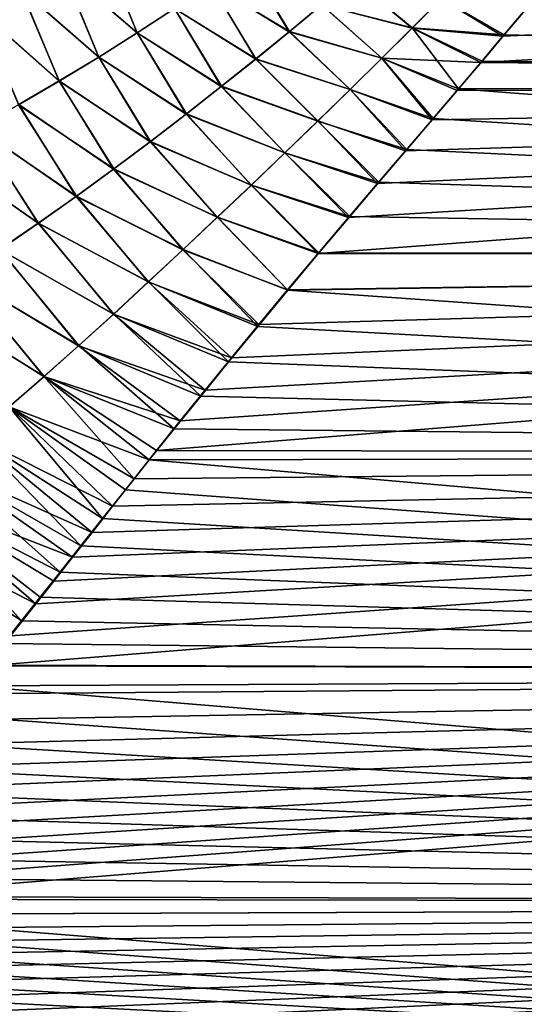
# Model space of a CAD drawing. Header units: millimetres. Extents: x -22 to 72, y 0 to 291.
# Tile 17 of 99: x 17 to 25, y 85 to 101. Entities that reach past the tile are written whole.
import ezdxf

# ---------------------------------------------------------------- set-up
doc = ezdxf.new("R2010")
doc.units = ezdxf.units.MM
doc.header["$LTSCALE"] = 65.185185
for name, color, linetype in [('13', 7, 'CONTINUOUS'), ('14', 7, 'CONTINUOUS'), ('6', 7, 'CONTINUOUS'), ('8', 7, 'CONTINUOUS')]:
    doc.layers.add(name, color=color, linetype=linetype)

msp = doc.modelspace()

# ---------------------------------------------------------------- linework, layer by layer
at = {"layer": '13', "color": 7, "linetype": 'CONTINUOUS'}
for points in [[(18.198, 102.243, 14.733), (17.538, 101.892, 15.309), (18.778, 100.823, 15.094), (18.198, 102.243, 14.733)], [(19.395, 101.227, 14.553), (18.198, 102.243, 14.733), (18.778, 100.823, 15.094), (19.395, 101.227, 14.553)], [(20.571, 102.028, 13.4), (19.994, 101.629, 13.988), (21.292, 100.844, 13.959), (20.571, 102.028, 13.4)], [(21.826, 101.288, 13.387), (20.571, 102.028, 13.4), (21.292, 100.844, 13.959), (21.826, 101.288, 13.387)], [(17.538, 101.892, 15.309), (16.855, 101.547, 15.866), (18.143, 100.423, 15.611), (17.538, 101.892, 15.309)], [(18.778, 100.823, 15.094), (17.538, 101.892, 15.309), (18.143, 100.423, 15.611), (18.778, 100.823, 15.094)], [(19.994, 101.629, 13.988), (19.395, 101.227, 14.553), (20.74, 100.394, 14.507), (19.994, 101.629, 13.988)], [(21.292, 100.844, 13.959), (19.994, 101.629, 13.988), (20.74, 100.394, 14.507), (21.292, 100.844, 13.959)], [(22.338, 101.721, 12.79), (21.826, 101.288, 13.387), (23.318, 100.902, 13.296), (22.338, 101.721, 12.79)], [(23.8, 101.388, 12.665), (22.338, 101.721, 12.79), (23.318, 100.902, 13.296), (23.8, 101.388, 12.665)], [(16.855, 101.547, 15.866), (16.149, 101.209, 16.407), (17.49, 100.025, 16.109), (16.855, 101.547, 15.866)], [(18.143, 100.423, 15.611), (16.855, 101.547, 15.866), (17.49, 100.025, 16.109), (18.143, 100.423, 15.611)], [(24.819, 100.767, 13.281), (23.8, 101.388, 12.665), (23.318, 100.902, 13.296), (24.819, 100.767, 13.281)], [(24.819, 100.767, 13.281), (25.163, 101.177, 12.762), (23.8, 101.388, 12.665), (24.819, 100.767, 13.281)], [(17.49, 100.025, 16.109), (16.149, 101.209, 16.407), (16.819, 99.633, 16.587), (17.49, 100.025, 16.109)], [(19.395, 101.227, 14.553), (18.778, 100.823, 15.094), (20.173, 99.94, 15.028), (19.395, 101.227, 14.553)], [(20.74, 100.394, 14.507), (19.395, 101.227, 14.553), (20.173, 99.94, 15.028), (20.74, 100.394, 14.507)], [(21.826, 101.288, 13.387), (21.292, 100.844, 13.959), (22.817, 100.402, 13.899), (21.826, 101.288, 13.387)], [(23.318, 100.902, 13.296), (21.826, 101.288, 13.387), (22.817, 100.402, 13.899), (23.318, 100.902, 13.296)], [(18.778, 100.823, 15.094), (18.143, 100.423, 15.611), (19.591, 99.484, 15.522), (18.778, 100.823, 15.094)], [(20.173, 99.94, 15.028), (18.778, 100.823, 15.094), (19.591, 99.484, 15.522), (20.173, 99.94, 15.028)], [(21.292, 100.844, 13.959), (20.74, 100.394, 14.507), (22.298, 99.889, 14.473), (21.292, 100.844, 13.959)], [(22.817, 100.402, 13.899), (21.292, 100.844, 13.959), (22.298, 99.889, 14.473), (22.817, 100.402, 13.899)], [(24.452, 100.333, 13.795), (23.318, 100.902, 13.296), (22.817, 100.402, 13.899), (24.452, 100.333, 13.795)], [(24.452, 100.333, 13.795), (24.819, 100.767, 13.281), (23.318, 100.902, 13.296), (24.452, 100.333, 13.795)], [(18.143, 100.423, 15.611), (17.49, 100.025, 16.109), (18.998, 99.029, 15.992), (18.143, 100.423, 15.611)], [(19.591, 99.484, 15.522), (18.143, 100.423, 15.611), (18.998, 99.029, 15.992), (19.591, 99.484, 15.522)], [(20.74, 100.394, 14.507), (20.173, 99.94, 15.028), (21.763, 99.368, 15.018), (20.74, 100.394, 14.507)], [(22.298, 99.889, 14.473), (20.74, 100.394, 14.507), (21.763, 99.368, 15.018), (22.298, 99.889, 14.473)], [(23.648, 99.387, 14.812), (22.817, 100.402, 13.899), (22.298, 99.889, 14.473), (23.648, 99.387, 14.812)], [(23.648, 99.387, 14.812), (24.062, 99.873, 14.306), (22.817, 100.402, 13.899), (23.648, 99.387, 14.812)], [(24.062, 99.873, 14.306), (24.452, 100.333, 13.795), (22.817, 100.402, 13.899), (24.062, 99.873, 14.306)], [(17.49, 100.025, 16.109), (16.819, 99.633, 16.587), (18.391, 98.575, 16.44), (17.49, 100.025, 16.109)], [(18.998, 99.029, 15.992), (17.49, 100.025, 16.109), (18.391, 98.575, 16.44), (18.998, 99.029, 15.992)], [(20.173, 99.94, 15.028), (19.591, 99.484, 15.522), (21.217, 98.841, 15.531), (20.173, 99.94, 15.028)], [(21.763, 99.368, 15.018), (20.173, 99.94, 15.028), (21.217, 98.841, 15.531), (21.763, 99.368, 15.018)], [(23.211, 98.874, 15.31), (22.298, 99.889, 14.473), (21.763, 99.368, 15.018), (23.211, 98.874, 15.31)], [(23.211, 98.874, 15.31), (23.648, 99.387, 14.812), (22.298, 99.889, 14.473), (23.211, 98.874, 15.31)], [(16.819, 99.633, 16.587), (16.13, 99.25, 17.047), (17.774, 98.124, 16.865), (16.819, 99.633, 16.587)], [(18.391, 98.575, 16.44), (16.819, 99.633, 16.587), (17.774, 98.124, 16.865), (18.391, 98.575, 16.44)], [(19.591, 99.484, 15.522), (18.998, 99.029, 15.992), (20.663, 98.31, 16.015), (19.591, 99.484, 15.522)], [(21.217, 98.841, 15.531), (19.591, 99.484, 15.522), (20.663, 98.31, 16.015), (21.217, 98.841, 15.531)], [(22.749, 98.334, 15.799), (21.763, 99.368, 15.018), (21.217, 98.841, 15.531), (22.749, 98.334, 15.799)], [(22.749, 98.334, 15.799), (23.211, 98.874, 15.31), (21.763, 99.368, 15.018), (22.749, 98.334, 15.799)], [(16.13, 99.25, 17.047), (15.424, 98.877, 17.49), (17.147, 97.68, 17.268), (16.13, 99.25, 17.047)], [(17.774, 98.124, 16.865), (16.13, 99.25, 17.047), (17.147, 97.68, 17.268), (17.774, 98.124, 16.865)], [(18.998, 99.029, 15.992), (18.391, 98.575, 16.44), (20.101, 97.777, 16.471), (18.998, 99.029, 15.992)], [(20.663, 98.31, 16.015), (18.998, 99.029, 15.992), (20.101, 97.777, 16.471), (20.663, 98.31, 16.015)], [(17.147, 97.68, 17.268), (15.424, 98.877, 17.49), (16.51, 97.245, 17.65), (17.147, 97.68, 17.268)], [(22.27, 97.772, 16.275), (21.217, 98.841, 15.531), (20.663, 98.31, 16.015), (22.27, 97.772, 16.275)], [(22.27, 97.772, 16.275), (22.749, 98.334, 15.799), (21.217, 98.841, 15.531), (22.27, 97.772, 16.275)], [(18.391, 98.575, 16.44), (17.774, 98.124, 16.865), (19.533, 97.242, 16.9), (18.391, 98.575, 16.44)], [(20.101, 97.777, 16.471), (18.391, 98.575, 16.44), (19.533, 97.242, 16.9), (20.101, 97.777, 16.471)], [(21.766, 97.178, 16.742), (20.663, 98.31, 16.015), (20.101, 97.777, 16.471), (21.766, 97.178, 16.742)], [(21.766, 97.178, 16.742), (22.27, 97.772, 16.275), (20.663, 98.31, 16.015), (21.766, 97.178, 16.742)], [(17.774, 98.124, 16.865), (17.147, 97.68, 17.268), (18.96, 96.709, 17.302), (17.774, 98.124, 16.865)], [(19.533, 97.242, 16.9), (17.774, 98.124, 16.865), (18.96, 96.709, 17.302), (19.533, 97.242, 16.9)], [(21.263, 96.579, 17.178), (20.101, 97.777, 16.471), (19.533, 97.242, 16.9), (21.263, 96.579, 17.178)], [(21.263, 96.579, 17.178), (21.766, 97.178, 16.742), (20.101, 97.777, 16.471), (21.263, 96.579, 17.178)], [(17.147, 97.68, 17.268), (16.51, 97.245, 17.65), (18.386, 96.179, 17.678), (17.147, 97.68, 17.268)], [(18.96, 96.709, 17.302), (17.147, 97.68, 17.268), (18.386, 96.179, 17.678), (18.96, 96.709, 17.302)], [(16.51, 97.245, 17.65), (15.866, 96.821, 18.01), (17.811, 95.657, 18.027), (16.51, 97.245, 17.65)], [(18.386, 96.179, 17.678), (16.51, 97.245, 17.65), (17.811, 95.657, 18.027), (18.386, 96.179, 17.678)], [(20.789, 96.008, 17.566), (19.533, 97.242, 16.9), (18.96, 96.709, 17.302), (20.789, 96.008, 17.566)], [(20.789, 96.008, 17.566), (21.263, 96.579, 17.178), (19.533, 97.242, 16.9), (20.789, 96.008, 17.566)], [(15.866, 96.821, 18.01), (15.216, 96.412, 18.35), (17.238, 95.146, 18.35), (15.866, 96.821, 18.01)], [(17.811, 95.657, 18.027), (15.866, 96.821, 18.01), (17.238, 95.146, 18.35), (17.811, 95.657, 18.027)], [(20.334, 95.457, 17.915), (18.96, 96.709, 17.302), (18.386, 96.179, 17.678), (20.334, 95.457, 17.915)], [(20.334, 95.457, 17.915), (20.789, 96.008, 17.566), (18.96, 96.709, 17.302), (20.334, 95.457, 17.915)], [(17.238, 95.146, 18.35), (15.216, 96.412, 18.35), (16.668, 94.646, 18.648), (17.238, 95.146, 18.35)], [(19.901, 94.925, 18.23), (18.386, 96.179, 17.678), (17.811, 95.657, 18.027), (19.901, 94.925, 18.23)], [(19.901, 94.925, 18.23), (20.334, 95.457, 17.915), (18.386, 96.179, 17.678), (19.901, 94.925, 18.23)], [(19.49, 94.416, 18.511), (17.811, 95.657, 18.027), (17.238, 95.146, 18.35), (19.49, 94.416, 18.511)], [(19.49, 94.416, 18.511), (19.901, 94.925, 18.23), (17.811, 95.657, 18.027), (19.49, 94.416, 18.511)], [(18.727, 93.456, 18.994), (17.238, 95.146, 18.35), (16.668, 94.646, 18.648), (18.727, 93.456, 18.994)], [(18.727, 93.456, 18.994), (19.099, 93.926, 18.765), (17.238, 95.146, 18.35), (18.727, 93.456, 18.994)], [(19.099, 93.926, 18.765), (19.49, 94.416, 18.511), (17.238, 95.146, 18.35), (19.099, 93.926, 18.765)], [(18.373, 93.006, 19.2), (16.668, 94.646, 18.648), (16.1, 94.16, 18.923), (18.373, 93.006, 19.2)], [(18.373, 93.006, 19.2), (18.727, 93.456, 18.994), (16.668, 94.646, 18.648), (18.373, 93.006, 19.2)], [(18.034, 92.575, 19.385), (16.1, 94.16, 18.923), (15.534, 93.688, 19.176), (18.034, 92.575, 19.385)], [(18.034, 92.575, 19.385), (18.373, 93.006, 19.2), (16.1, 94.16, 18.923), (18.034, 92.575, 19.385)], [(17.711, 92.164, 19.551), (15.534, 93.688, 19.176), (14.969, 93.231, 19.409), (17.711, 92.164, 19.551)], [(17.711, 92.164, 19.551), (18.034, 92.575, 19.385), (15.534, 93.688, 19.176), (17.711, 92.164, 19.551)], [(17.106, 91.396, 19.835), (14.969, 93.231, 19.409), (14.406, 92.787, 19.623), (17.106, 91.396, 19.835)], [(17.106, 91.396, 19.835), (17.402, 91.771, 19.701), (14.969, 93.231, 19.409), (17.106, 91.396, 19.835)], [(17.402, 91.771, 19.701), (17.711, 92.164, 19.551), (14.969, 93.231, 19.409), (17.402, 91.771, 19.701)], [(16.684, 90.865, 20.012), (17.106, 91.396, 19.835), (14.406, 92.787, 19.623), (16.684, 90.865, 20.012)]]:
    msp.add_3dface(points, dxfattribs=at)
at = {"layer": '14', "color": 7, "linetype": 'CONTINUOUS'}
for points in [[(18.197, 102.242, -14.735), (18.778, 100.823, -15.094), (17.536, 101.891, -15.311), (18.197, 102.242, -14.735)], [(19.396, 101.226, -14.553), (18.778, 100.823, -15.094), (18.197, 102.242, -14.735), (19.396, 101.226, -14.553)], [(20.573, 102.03, -13.398), (21.29, 100.842, -13.963), (19.995, 101.63, -13.987), (20.573, 102.03, -13.398)], [(21.824, 101.286, -13.389), (21.29, 100.842, -13.963), (20.573, 102.03, -13.398), (21.824, 101.286, -13.389)], [(17.536, 101.891, -15.311), (18.144, 100.423, -15.611), (16.854, 101.548, -15.867), (17.536, 101.891, -15.311)], [(18.778, 100.823, -15.094), (18.144, 100.423, -15.611), (17.536, 101.891, -15.311), (18.778, 100.823, -15.094)], [(19.995, 101.63, -13.987), (20.736, 100.39, -14.511), (19.396, 101.226, -14.553), (19.995, 101.63, -13.987)], [(21.29, 100.842, -13.963), (20.736, 100.39, -14.511), (19.995, 101.63, -13.987), (21.29, 100.842, -13.963)], [(22.338, 101.719, -12.793), (23.321, 100.903, -13.295), (21.824, 101.286, -13.389), (22.338, 101.719, -12.793)], [(23.803, 101.388, -12.665), (23.321, 100.903, -13.295), (22.338, 101.719, -12.793), (23.803, 101.388, -12.665)], [(16.854, 101.548, -15.867), (17.492, 100.028, -16.107), (16.15, 101.212, -16.407), (16.854, 101.548, -15.867)], [(18.144, 100.423, -15.611), (17.492, 100.028, -16.107), (16.854, 101.548, -15.867), (18.144, 100.423, -15.611)], [(24.839, 100.788, -13.255), (23.321, 100.903, -13.295), (23.803, 101.388, -12.665), (24.839, 100.788, -13.255)], [(25.18, 101.193, -12.741), (24.839, 100.788, -13.255), (23.803, 101.388, -12.665), (25.18, 101.193, -12.741)], [(17.492, 100.028, -16.107), (16.823, 99.638, -16.585), (16.15, 101.212, -16.407), (17.492, 100.028, -16.107)], [(19.396, 101.226, -14.553), (20.167, 99.935, -15.033), (18.778, 100.823, -15.094), (19.396, 101.226, -14.553)], [(20.736, 100.39, -14.511), (20.167, 99.935, -15.033), (19.396, 101.226, -14.553), (20.736, 100.39, -14.511)], [(21.824, 101.286, -13.389), (22.819, 100.403, -13.898), (21.29, 100.842, -13.963), (21.824, 101.286, -13.389)], [(23.321, 100.903, -13.295), (22.819, 100.403, -13.898), (21.824, 101.286, -13.389), (23.321, 100.903, -13.295)], [(18.778, 100.823, -15.094), (19.586, 99.479, -15.528), (18.144, 100.423, -15.611), (18.778, 100.823, -15.094)], [(20.167, 99.935, -15.033), (19.586, 99.479, -15.528), (18.778, 100.823, -15.094), (20.167, 99.935, -15.033)], [(21.29, 100.842, -13.963), (22.298, 99.889, -14.473), (20.736, 100.39, -14.511), (21.29, 100.842, -13.963)], [(22.819, 100.403, -13.898), (22.298, 99.889, -14.473), (21.29, 100.842, -13.963), (22.819, 100.403, -13.898)], [(24.084, 99.897, -14.281), (22.819, 100.403, -13.898), (23.321, 100.903, -13.295), (24.084, 99.897, -14.281)], [(24.839, 100.788, -13.255), (24.475, 100.357, -13.768), (23.321, 100.903, -13.295), (24.839, 100.788, -13.255)], [(24.475, 100.357, -13.768), (24.084, 99.897, -14.281), (23.321, 100.903, -13.295), (24.475, 100.357, -13.768)], [(18.144, 100.423, -15.611), (18.994, 99.025, -15.997), (17.492, 100.028, -16.107), (18.144, 100.423, -15.611)], [(19.586, 99.479, -15.528), (18.994, 99.025, -15.997), (18.144, 100.423, -15.611), (19.586, 99.479, -15.528)], [(20.736, 100.39, -14.511), (21.763, 99.366, -15.019), (20.167, 99.935, -15.033), (20.736, 100.39, -14.511)], [(22.298, 99.889, -14.473), (21.763, 99.366, -15.019), (20.736, 100.39, -14.511), (22.298, 99.889, -14.473)], [(23.668, 99.409, -14.789), (22.298, 99.889, -14.473), (22.819, 100.403, -13.898), (23.668, 99.409, -14.789)], [(24.084, 99.897, -14.281), (23.668, 99.409, -14.789), (22.819, 100.403, -13.898), (24.084, 99.897, -14.281)], [(17.492, 100.028, -16.107), (18.39, 98.573, -16.443), (16.823, 99.638, -16.585), (17.492, 100.028, -16.107)], [(18.994, 99.025, -15.997), (18.39, 98.573, -16.443), (17.492, 100.028, -16.107), (18.994, 99.025, -15.997)], [(20.167, 99.935, -15.033), (21.217, 98.839, -15.533), (19.586, 99.479, -15.528), (20.167, 99.935, -15.033)], [(21.763, 99.366, -15.019), (21.217, 98.839, -15.533), (20.167, 99.935, -15.033), (21.763, 99.366, -15.019)], [(23.23, 98.896, -15.289), (21.763, 99.366, -15.019), (22.298, 99.889, -14.473), (23.23, 98.896, -15.289)], [(23.668, 99.409, -14.789), (23.23, 98.896, -15.289), (22.298, 99.889, -14.473), (23.668, 99.409, -14.789)], [(16.823, 99.638, -16.585), (17.773, 98.123, -16.868), (16.134, 99.255, -17.045), (16.823, 99.638, -16.585)], [(18.39, 98.573, -16.443), (17.773, 98.123, -16.868), (16.823, 99.638, -16.585), (18.39, 98.573, -16.443)], [(19.586, 99.479, -15.528), (20.664, 98.309, -16.016), (18.994, 99.025, -15.997), (19.586, 99.479, -15.528)], [(21.217, 98.839, -15.533), (20.664, 98.309, -16.016), (19.586, 99.479, -15.528), (21.217, 98.839, -15.533)], [(22.77, 98.357, -15.779), (21.217, 98.839, -15.533), (21.763, 99.366, -15.019), (22.77, 98.357, -15.779)], [(23.23, 98.896, -15.289), (22.77, 98.357, -15.779), (21.763, 99.366, -15.019), (23.23, 98.896, -15.289)], [(16.134, 99.255, -17.045), (17.145, 97.678, -17.271), (15.428, 98.883, -17.488), (16.134, 99.255, -17.045)], [(17.773, 98.123, -16.868), (17.145, 97.678, -17.271), (16.134, 99.255, -17.045), (17.773, 98.123, -16.868)], [(18.994, 99.025, -15.997), (20.104, 97.777, -16.471), (18.39, 98.573, -16.443), (18.994, 99.025, -15.997)], [(20.664, 98.309, -16.016), (20.104, 97.777, -16.471), (18.994, 99.025, -15.997), (20.664, 98.309, -16.016)], [(17.145, 97.678, -17.271), (16.507, 97.243, -17.653), (15.428, 98.883, -17.488), (17.145, 97.678, -17.271)], [(22.289, 97.791, -16.259), (20.664, 98.309, -16.016), (21.217, 98.839, -15.533), (22.289, 97.791, -16.259)], [(22.77, 98.357, -15.779), (22.289, 97.791, -16.259), (21.217, 98.839, -15.533), (22.77, 98.357, -15.779)], [(18.39, 98.573, -16.443), (19.538, 97.243, -16.899), (17.773, 98.123, -16.868), (18.39, 98.573, -16.443)], [(20.104, 97.777, -16.471), (19.538, 97.243, -16.899), (18.39, 98.573, -16.443), (20.104, 97.777, -16.471)], [(21.779, 97.188, -16.734), (20.104, 97.777, -16.471), (20.664, 98.309, -16.016), (21.779, 97.188, -16.734)], [(22.289, 97.791, -16.259), (21.779, 97.188, -16.734), (20.664, 98.309, -16.016), (22.289, 97.791, -16.259)], [(17.773, 98.123, -16.868), (18.966, 96.71, -17.302), (17.145, 97.678, -17.271), (17.773, 98.123, -16.868)], [(19.538, 97.243, -16.899), (18.966, 96.71, -17.302), (17.773, 98.123, -16.868), (19.538, 97.243, -16.899)], [(21.265, 96.574, -17.182), (19.538, 97.243, -16.899), (20.104, 97.777, -16.471), (21.265, 96.574, -17.182)], [(21.779, 97.188, -16.734), (21.265, 96.574, -17.182), (20.104, 97.777, -16.471), (21.779, 97.188, -16.734)], [(17.145, 97.678, -17.271), (18.391, 96.18, -17.678), (16.507, 97.243, -17.653), (17.145, 97.678, -17.271)], [(18.966, 96.71, -17.302), (18.391, 96.18, -17.678), (17.145, 97.678, -17.271), (18.966, 96.71, -17.302)], [(16.507, 97.243, -17.653), (17.816, 95.658, -18.027), (15.862, 96.819, -18.013), (16.507, 97.243, -17.653)], [(18.391, 96.18, -17.678), (17.816, 95.658, -18.027), (16.507, 97.243, -17.653), (18.391, 96.18, -17.678)], [(20.769, 95.975, -17.587), (18.966, 96.71, -17.302), (19.538, 97.243, -16.899), (20.769, 95.975, -17.587)], [(21.265, 96.574, -17.182), (20.769, 95.975, -17.587), (19.538, 97.243, -16.899), (21.265, 96.574, -17.182)], [(15.862, 96.819, -18.013), (17.24, 95.146, -18.35), (15.209, 96.408, -18.354), (15.862, 96.819, -18.013)], [(17.816, 95.658, -18.027), (17.24, 95.146, -18.35), (15.862, 96.819, -18.013), (17.816, 95.658, -18.027)], [(20.286, 95.388, -17.957), (18.391, 96.18, -17.678), (18.966, 96.71, -17.302), (20.286, 95.388, -17.957)], [(20.769, 95.975, -17.587), (20.286, 95.388, -17.957), (18.966, 96.71, -17.302), (20.769, 95.975, -17.587)], [(17.24, 95.146, -18.35), (16.666, 94.645, -18.649), (15.209, 96.408, -18.354), (17.24, 95.146, -18.35)], [(19.827, 94.823, -18.287), (17.816, 95.658, -18.027), (18.391, 96.18, -17.678), (19.827, 94.823, -18.287)], [(20.286, 95.388, -17.957), (19.827, 94.823, -18.287), (18.391, 96.18, -17.678), (20.286, 95.388, -17.957)], [(19.392, 94.286, -18.58), (17.24, 95.146, -18.35), (17.816, 95.658, -18.027), (19.392, 94.286, -18.58)], [(19.827, 94.823, -18.287), (19.392, 94.286, -18.58), (17.816, 95.658, -18.027), (19.827, 94.823, -18.287)], [(18.978, 93.771, -18.843), (16.666, 94.645, -18.649), (17.24, 95.146, -18.35), (18.978, 93.771, -18.843)], [(19.392, 94.286, -18.58), (18.978, 93.771, -18.843), (17.24, 95.146, -18.35), (19.392, 94.286, -18.58)], [(18.207, 92.803, -19.289), (16.095, 94.158, -18.924), (16.666, 94.645, -18.649), (18.207, 92.803, -19.289)], [(18.978, 93.771, -18.843), (18.583, 93.276, -19.078), (16.666, 94.645, -18.649), (18.978, 93.771, -18.843)], [(18.583, 93.276, -19.078), (18.207, 92.803, -19.289), (16.666, 94.645, -18.649), (18.583, 93.276, -19.078)], [(17.848, 92.35, -19.478), (15.526, 93.685, -19.177), (16.095, 94.158, -18.924), (17.848, 92.35, -19.478)], [(18.207, 92.803, -19.289), (17.848, 92.35, -19.478), (16.095, 94.158, -18.924), (18.207, 92.803, -19.289)], [(17.506, 91.919, -19.646), (14.959, 93.226, -19.41), (15.526, 93.685, -19.177), (17.506, 91.919, -19.646)], [(17.848, 92.35, -19.478), (17.506, 91.919, -19.646), (15.526, 93.685, -19.177), (17.848, 92.35, -19.478)], [(16.867, 91.113, -19.932), (14.395, 92.781, -19.625), (14.959, 93.226, -19.41), (16.867, 91.113, -19.932)], [(17.506, 91.919, -19.646), (17.179, 91.506, -19.797), (14.959, 93.226, -19.41), (17.506, 91.919, -19.646)], [(17.179, 91.506, -19.797), (16.867, 91.113, -19.932), (14.959, 93.226, -19.41), (17.179, 91.506, -19.797)], [(16.867, 91.113, -19.932), (16.569, 90.738, -20.052), (14.395, 92.781, -19.625), (16.867, 91.113, -19.932)]]:
    msp.add_3dface(points, dxfattribs=at)
at = {"layer": '6', "color": 7, "linetype": 'CONTINUOUS'}
for points in [[(24.819, 100.767, 13.281), (24.452, 100.333, 13.795), (59.7, 102.355, 11.055), (24.819, 100.767, 13.281)], [(59.7, 102.355, 11.055), (24.452, 100.333, 13.795), (59.7, 100.019, 14.148), (59.7, 102.355, 11.055)], [(25.163, 101.177, 12.762), (24.819, 100.767, 13.281), (59.7, 102.355, 11.055), (25.163, 101.177, 12.762)], [(24.452, 100.333, 13.795), (24.062, 99.873, 14.306), (59.7, 100.019, 14.148), (24.452, 100.333, 13.795)], [(22.27, 97.772, 16.275), (21.766, 97.178, 16.742), (59.7, 100.019, 14.148), (22.27, 97.772, 16.275)], [(59.7, 100.019, 14.148), (21.766, 97.178, 16.742), (59.7, 97.155, 16.758), (59.7, 100.019, 14.148)], [(22.749, 98.334, 15.799), (22.27, 97.772, 16.275), (59.7, 100.019, 14.148), (22.749, 98.334, 15.799)], [(23.211, 98.874, 15.31), (22.749, 98.334, 15.799), (59.7, 100.019, 14.148), (23.211, 98.874, 15.31)], [(23.648, 99.387, 14.812), (23.211, 98.874, 15.31), (59.7, 100.019, 14.148), (23.648, 99.387, 14.812)], [(24.062, 99.873, 14.306), (23.648, 99.387, 14.812), (59.7, 100.019, 14.148), (24.062, 99.873, 14.306)], [(19.49, 94.416, 18.511), (19.099, 93.926, 18.765), (59.7, 97.155, 16.758), (19.49, 94.416, 18.511)], [(59.7, 97.155, 16.758), (19.099, 93.926, 18.765), (59.7, 93.861, 18.798), (59.7, 97.155, 16.758)], [(19.901, 94.925, 18.23), (19.49, 94.416, 18.511), (59.7, 97.155, 16.758), (19.901, 94.925, 18.23)], [(20.334, 95.457, 17.915), (19.901, 94.925, 18.23), (59.7, 97.155, 16.758), (20.334, 95.457, 17.915)], [(20.789, 96.008, 17.566), (20.334, 95.457, 17.915), (59.7, 97.155, 16.758), (20.789, 96.008, 17.566)], [(21.263, 96.579, 17.178), (20.789, 96.008, 17.566), (59.7, 97.155, 16.758), (21.263, 96.579, 17.178)], [(21.766, 97.178, 16.742), (21.263, 96.579, 17.178), (59.7, 97.155, 16.758), (21.766, 97.178, 16.742)], [(16.684, 90.865, 20.012), (16.29, 90.37, 20.163), (59.7, 93.861, 18.798), (16.684, 90.865, 20.012)], [(59.7, 93.861, 18.798), (16.29, 90.37, 20.163), (59.7, 90.247, 20.198), (59.7, 93.861, 18.798)], [(17.106, 91.396, 19.835), (16.684, 90.865, 20.012), (59.7, 93.861, 18.798), (17.106, 91.396, 19.835)], [(17.402, 91.771, 19.701), (17.106, 91.396, 19.835), (59.7, 93.861, 18.798), (17.402, 91.771, 19.701)], [(17.711, 92.164, 19.551), (17.402, 91.771, 19.701), (59.7, 93.861, 18.798), (17.711, 92.164, 19.551)], [(18.034, 92.575, 19.385), (17.711, 92.164, 19.551), (59.7, 93.861, 18.798), (18.034, 92.575, 19.385)], [(18.373, 93.006, 19.2), (18.034, 92.575, 19.385), (59.7, 93.861, 18.798), (18.373, 93.006, 19.2)], [(18.727, 93.456, 18.994), (18.373, 93.006, 19.2), (59.7, 93.861, 18.798), (18.727, 93.456, 18.994)], [(19.099, 93.926, 18.765), (18.727, 93.456, 18.994), (59.7, 93.861, 18.798), (19.099, 93.926, 18.765)], [(13.636, 86.783, 20.876), (13.49, 86.517, 20.903), (59.7, 90.247, 20.198), (13.636, 86.783, 20.876)], [(59.7, 90.247, 20.198), (13.49, 86.517, 20.903), (59.7, 86.438, 20.91), (59.7, 90.247, 20.198)], [(13.803, 87.062, 20.843), (13.636, 86.783, 20.876), (59.7, 90.247, 20.198), (13.803, 87.062, 20.843)], [(13.991, 87.355, 20.805), (13.803, 87.062, 20.843), (59.7, 90.247, 20.198), (13.991, 87.355, 20.805)], [(14.2, 87.662, 20.761), (13.991, 87.355, 20.805), (59.7, 90.247, 20.198), (14.2, 87.662, 20.761)], [(14.431, 87.985, 20.709), (14.2, 87.662, 20.761), (59.7, 90.247, 20.198), (14.431, 87.985, 20.709)], [(14.683, 88.326, 20.648), (14.431, 87.985, 20.709), (59.7, 90.247, 20.198), (14.683, 88.326, 20.648)], [(14.958, 88.686, 20.579), (14.683, 88.326, 20.648), (59.7, 90.247, 20.198), (14.958, 88.686, 20.579)], [(15.256, 89.068, 20.497), (14.958, 88.686, 20.579), (59.7, 90.247, 20.198), (15.256, 89.068, 20.497)], [(15.577, 89.475, 20.402), (15.256, 89.068, 20.497), (59.7, 90.247, 20.198), (15.577, 89.475, 20.402)], [(15.921, 89.907, 20.292), (15.577, 89.475, 20.402), (59.7, 90.247, 20.198), (15.921, 89.907, 20.292)], [(16.29, 90.37, 20.163), (15.921, 89.907, 20.292), (59.7, 90.247, 20.198), (16.29, 90.37, 20.163)], [(13.49, 86.517, 20.903), (13.365, 86.263, 20.926), (59.7, 86.438, 20.91), (13.49, 86.517, 20.903)], [(13.048, 84.535, 21), (13.049, 84.271, 20.999), (59.7, 86.438, 20.91), (13.048, 84.535, 21)], [(13.05, 84.814, 20.998), (13.048, 84.535, 21), (59.7, 86.438, 20.91), (13.05, 84.814, 20.998)], [(13.049, 84.271, 20.999), (13.052, 84.032, 20.995), (59.7, 86.438, 20.91), (13.049, 84.271, 20.999)], [(13.063, 85.085, 20.992), (13.05, 84.814, 20.998), (59.7, 86.438, 20.91), (13.063, 85.085, 20.992)], [(13.052, 84.032, 20.995), (13.072, 83.794, 20.988), (59.7, 86.438, 20.91), (13.052, 84.032, 20.995)], [(13.088, 85.338, 20.983), (13.063, 85.085, 20.992), (59.7, 86.438, 20.91), (13.088, 85.338, 20.983)], [(13.072, 83.794, 20.988), (13.112, 83.555, 20.979), (59.7, 86.438, 20.91), (13.072, 83.794, 20.988)], [(13.126, 85.569, 20.973), (13.088, 85.338, 20.983), (59.7, 86.438, 20.91), (13.126, 85.569, 20.973)], [(13.112, 83.555, 20.979), (13.174, 83.306, 20.966), (59.7, 86.438, 20.91), (13.112, 83.555, 20.979)], [(13.183, 85.793, 20.96), (13.126, 85.569, 20.973), (59.7, 86.438, 20.91), (13.183, 85.793, 20.96)], [(13.174, 83.306, 20.966), (13.263, 83.042, 20.949), (59.7, 86.438, 20.91), (13.174, 83.306, 20.966)], [(13.262, 86.021, 20.945), (13.183, 85.793, 20.96), (59.7, 86.438, 20.91), (13.262, 86.021, 20.945)], [(13.365, 86.263, 20.926), (13.262, 86.021, 20.945), (59.7, 86.438, 20.91), (13.365, 86.263, 20.926)], [(13.263, 83.042, 20.949), (13.379, 82.76, 20.928), (59.7, 86.438, 20.91), (13.263, 83.042, 20.949)], [(59.7, 86.438, 20.91), (13.379, 82.76, 20.928), (59.7, 82.562, 20.91), (59.7, 86.438, 20.91)]]:
    msp.add_3dface(points, dxfattribs=at)
at = {"layer": '8', "color": 7, "linetype": 'CONTINUOUS'}
for points in [[(24.839, 100.788, -13.255), (25.18, 101.193, -12.741), (59.7, 100.019, -14.148), (24.839, 100.788, -13.255)], [(24.475, 100.357, -13.768), (24.839, 100.788, -13.255), (59.7, 100.019, -14.148), (24.475, 100.357, -13.768)], [(24.084, 99.897, -14.281), (24.475, 100.357, -13.768), (59.7, 100.019, -14.148), (24.084, 99.897, -14.281)], [(59.7, 97.155, -16.758), (24.084, 99.897, -14.281), (59.7, 100.019, -14.148), (59.7, 97.155, -16.758)], [(23.668, 99.409, -14.789), (24.084, 99.897, -14.281), (59.7, 97.155, -16.758), (23.668, 99.409, -14.789)], [(23.23, 98.896, -15.289), (23.668, 99.409, -14.789), (59.7, 97.155, -16.758), (23.23, 98.896, -15.289)], [(22.77, 98.357, -15.779), (23.23, 98.896, -15.289), (59.7, 97.155, -16.758), (22.77, 98.357, -15.779)], [(22.289, 97.791, -16.259), (22.77, 98.357, -15.779), (59.7, 97.155, -16.758), (22.289, 97.791, -16.259)], [(21.779, 97.188, -16.734), (22.289, 97.791, -16.259), (59.7, 97.155, -16.758), (21.779, 97.188, -16.734)], [(21.265, 96.574, -17.182), (21.779, 97.188, -16.734), (59.7, 97.155, -16.758), (21.265, 96.574, -17.182)], [(59.7, 93.861, -18.798), (21.265, 96.574, -17.182), (59.7, 97.155, -16.758), (59.7, 93.861, -18.798)], [(20.769, 95.975, -17.587), (21.265, 96.574, -17.182), (59.7, 93.861, -18.798), (20.769, 95.975, -17.587)], [(20.286, 95.388, -17.957), (20.769, 95.975, -17.587), (59.7, 93.861, -18.798), (20.286, 95.388, -17.957)], [(19.827, 94.823, -18.287), (20.286, 95.388, -17.957), (59.7, 93.861, -18.798), (19.827, 94.823, -18.287)], [(19.392, 94.286, -18.58), (19.827, 94.823, -18.287), (59.7, 93.861, -18.798), (19.392, 94.286, -18.58)], [(18.978, 93.771, -18.843), (19.392, 94.286, -18.58), (59.7, 93.861, -18.798), (18.978, 93.771, -18.843)], [(59.7, 90.247, -20.198), (18.978, 93.771, -18.843), (59.7, 93.861, -18.798), (59.7, 90.247, -20.198)], [(18.583, 93.276, -19.078), (18.978, 93.771, -18.843), (59.7, 90.247, -20.198), (18.583, 93.276, -19.078)], [(18.207, 92.803, -19.289), (18.583, 93.276, -19.078), (59.7, 90.247, -20.198), (18.207, 92.803, -19.289)], [(17.848, 92.35, -19.478), (18.207, 92.803, -19.289), (59.7, 90.247, -20.198), (17.848, 92.35, -19.478)], [(17.506, 91.919, -19.646), (17.848, 92.35, -19.478), (59.7, 90.247, -20.198), (17.506, 91.919, -19.646)], [(17.179, 91.506, -19.797), (17.506, 91.919, -19.646), (59.7, 90.247, -20.198), (17.179, 91.506, -19.797)], [(16.867, 91.113, -19.932), (17.179, 91.506, -19.797), (59.7, 90.247, -20.198), (16.867, 91.113, -19.932)], [(16.569, 90.738, -20.052), (16.867, 91.113, -19.932), (59.7, 90.247, -20.198), (16.569, 90.738, -20.052)], [(16.285, 90.379, -20.16), (16.569, 90.738, -20.052), (59.7, 90.247, -20.198), (16.285, 90.379, -20.16)], [(16.015, 90.038, -20.257), (16.285, 90.379, -20.16), (59.7, 90.247, -20.198), (16.015, 90.038, -20.257)], [(59.7, 86.438, -20.91), (16.015, 90.038, -20.257), (59.7, 90.247, -20.198), (59.7, 86.438, -20.91)], [(15.633, 89.552, -20.383), (16.015, 90.038, -20.257), (59.7, 86.438, -20.91), (15.633, 89.552, -20.383)], [(15.28, 89.098, -20.49), (15.633, 89.552, -20.383), (59.7, 86.438, -20.91), (15.28, 89.098, -20.49)], [(14.956, 88.673, -20.581), (15.28, 89.098, -20.49), (59.7, 86.438, -20.91), (14.956, 88.673, -20.581)], [(14.657, 88.272, -20.658), (14.956, 88.673, -20.581), (59.7, 86.438, -20.91), (14.657, 88.272, -20.658)], [(14.384, 87.894, -20.724), (14.657, 88.272, -20.658), (59.7, 86.438, -20.91), (14.384, 87.894, -20.724)], [(14.135, 87.535, -20.779), (14.384, 87.894, -20.724), (59.7, 86.438, -20.91), (14.135, 87.535, -20.779)], [(13.91, 87.195, -20.826), (14.135, 87.535, -20.779), (59.7, 86.438, -20.91), (13.91, 87.195, -20.826)], [(13.71, 86.87, -20.866), (13.91, 87.195, -20.826), (59.7, 86.438, -20.91), (13.71, 86.87, -20.866)], [(13.536, 86.559, -20.899), (13.71, 86.87, -20.866), (59.7, 86.438, -20.91), (13.536, 86.559, -20.899)], [(13.39, 86.263, -20.926), (13.536, 86.559, -20.899), (59.7, 86.438, -20.91), (13.39, 86.263, -20.926)], [(59.7, 82.562, -20.91), (13.39, 86.263, -20.926), (59.7, 86.438, -20.91), (59.7, 82.562, -20.91)], [(13.272, 85.981, -20.948), (13.39, 86.263, -20.926), (59.7, 82.562, -20.91), (13.272, 85.981, -20.948)], [(13.181, 85.716, -20.965), (13.272, 85.981, -20.948), (59.7, 82.562, -20.91), (13.181, 85.716, -20.965)], [(13.117, 85.467, -20.978), (13.181, 85.716, -20.965), (59.7, 82.562, -20.91), (13.117, 85.467, -20.978)], [(13.075, 85.228, -20.987), (13.117, 85.467, -20.978), (59.7, 82.562, -20.91), (13.075, 85.228, -20.987)], [(13.053, 84.99, -20.994), (13.075, 85.228, -20.987), (59.7, 82.562, -20.91), (13.053, 84.99, -20.994)], [(13.05, 84.749, -20.999), (13.053, 84.99, -20.994), (59.7, 82.562, -20.91), (13.05, 84.749, -20.999)]]:
    msp.add_3dface(points, dxfattribs=at)

doc.saveas('drawing.dxf')
